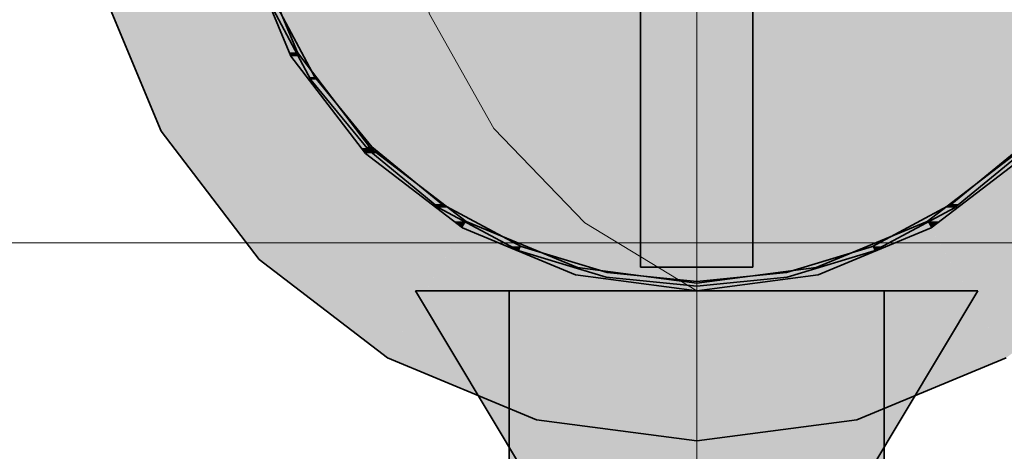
# Model space of a CAD drawing. Extents: x -350 to 540, y -53 to 541.
# Tile 11 of 256: x -195.203 to -193.102, y 61.31 to 62.229. Entities that reach past the tile are written whole.
import ezdxf
from ezdxf.lldxf.tags import DXFTag

# ---------------------------------------------------------------- set-up
doc = ezdxf.new("R2010")
doc.units = 0
doc.linetypes.add('_Hiddenline_', pattern=[3, 2, -1])
doc.layers.get('0').update_dxf_attribs({"lineweight": 35})
doc.layers.add('5_OG-SCHRAFF-FILL', color=7, linetype='Continuous', lineweight=25)
for name, color, linetype, lineweight, true_color in [('L_Abluft', 7, 'Continuous', 35, 0xf7d209), ('L_Abluft-Shading', 7, 'Continuous', 35, 0xf7d209), ('L_Abluft_Beschriftung', 7, 'Continuous', 18, 0xf7d209), ('L_Auslass', 7, 'Continuous', 35, 0xababab), ('L_Auslass-Shading', 7, 'Continuous', 35, 0xababab), ('L_Bauteil', 7, 'Continuous', 35, 0xababab), ('L_Bauteil-Shading', 7, 'Continuous', 35, 0xababab)]:
    doc.layers.add(name, color=color, linetype=linetype, lineweight=lineweight, true_color=true_color)
tags = doc.linetypes.add('STRICHPUNKT2', pattern=[12.7, 6.35, -3.175, 0, -3.175]).pattern_tags.tags
tags[10:11] = [DXFTag(74, 4), DXFTag(75, 0), DXFTag(340, '0'), DXFTag(46, 0.0), DXFTag(50, 0.0), DXFTag(44, 0.0), DXFTag(45, 0.0)]
tags[8:9] = [DXFTag(74, 4), DXFTag(75, 0), DXFTag(340, '0'), DXFTag(46, 0.0), DXFTag(50, 0.0), DXFTag(44, 0.0), DXFTag(45, 0.0)]
tags[6:7] = [DXFTag(74, 4), DXFTag(75, 0), DXFTag(340, '0'), DXFTag(46, 0.0), DXFTag(50, 0.0), DXFTag(44, 0.0), DXFTag(45, 0.0)]
tags[4:5] = [DXFTag(74, 4), DXFTag(75, 0), DXFTag(340, '0'), DXFTag(46, 0.0), DXFTag(50, 0.0), DXFTag(44, 0.0), DXFTag(45, 0.0)]

# ---------------------------------------------------------------- blocks, each defined once
blk = doc.blocks.new('Shading-A06HSWCSNL', base_point=(-193.7579, 62.6518))
at = {"layer": 'L_Auslass-Shading', "color": 254, "true_color": 0xefebdc}
for points in [[(-194.4179, 61.9918), (-194.901, 61.9918), (-193.7579, 62.6518)], [(-194.2968, 61.7184), (-194.6913, 61.7184), (-193.7579, 62.6518)], [(-194.0642, 61.5086), (-194.4179, 61.5086), (-193.7579, 62.6518)], [(-193.7579, 61.3767), (-194.0995, 61.3767), (-193.7579, 62.6518)], [(-192.6147, 61.9918), (-193.0979, 61.9918), (-193.7579, 62.6518)], [(-192.8245, 61.7184), (-193.219, 61.7184), (-193.7579, 62.6518)], [(-193.0979, 61.5086), (-193.4516, 61.5086), (-193.7579, 62.6518)], [(-193.4162, 61.3767), (-193.7579, 61.3767), (-193.7579, 62.6518)], [(-194.6101, 62.1598), (-194.6267, 62.1598), (-194.7084, 62.3971)], [(-194.6239, 62.1518), (-194.7069, 62.3929), (-194.7238, 62.3929)], [(-194.901, 61.9918), (-194.3496, 62.3101), (-195.0329, 62.3101)], [(-192.6147, 61.9918), (-192.4829, 62.3101), (-193.1661, 62.3101)], [(-194.6239, 62.1518), (-194.6101, 62.1598), (-194.6267, 62.1598)], [(-194.6047, 62.1518), (-194.6239, 62.1518), (-194.6101, 62.1598)], [(-194.465, 61.9446), (-194.6047, 62.1518), (-194.6239, 62.1518)], [(-194.4537, 61.956), (-194.4726, 61.956), (-194.6101, 62.1598)], [(-194.6913, 61.7184), (-194.4179, 61.9918), (-194.901, 61.9918)], [(-194.465, 61.9446), (-194.4537, 61.956), (-194.4726, 61.956)], [(-194.4407, 61.9446), (-194.465, 61.9446), (-194.4537, 61.956)], [(-194.2499, 61.7996), (-194.2738, 61.7996), (-194.4537, 61.956)], [(-193.2419, 61.7996), (-193.2659, 61.7996), (-193.0621, 61.956)], [(-194.2579, 61.7857), (-194.4407, 61.9446), (-194.465, 61.9446)], [(-193.2579, 61.7857), (-193.0508, 61.9446), (-193.0751, 61.9446)], [(-194.2579, 61.7857), (-194.2499, 61.7996), (-194.2738, 61.7996)], [(-194.2215, 61.7857), (-194.2579, 61.7857), (-194.2499, 61.7996)], [(-194.0126, 61.7013), (-194.0484, 61.7013), (-194.2499, 61.7996)], [(-193.4674, 61.7013), (-193.5032, 61.7013), (-193.2659, 61.7996)], [(-193.2579, 61.7857), (-193.2943, 61.7857), (-193.2659, 61.7996)], [(-193.2579, 61.7857), (-193.2419, 61.7996), (-193.2659, 61.7996)], [(-194.0167, 61.6858), (-194.2215, 61.7857), (-194.2579, 61.7857)], [(-193.4991, 61.6858), (-193.2579, 61.7857), (-193.2943, 61.7857)], [(-194.4179, 61.5086), (-194.2968, 61.7184), (-194.6913, 61.7184)], [(-193.0979, 61.5086), (-192.8245, 61.7184), (-193.219, 61.7184)], [(-194.0167, 61.6858), (-194.0126, 61.7013), (-194.0484, 61.7013)], [(-193.8952, 61.6858), (-194.0167, 61.6858), (-194.0126, 61.7013)], [(-193.7579, 61.6678), (-193.8794, 61.6678), (-194.0167, 61.6858)], [(-193.7579, 61.6678), (-193.8952, 61.6858), (-194.0167, 61.6858)], [(-193.6756, 61.6678), (-193.7579, 61.6678), (-193.5032, 61.7013)], [(-193.7579, 61.6518), (-193.4991, 61.6858), (-193.5827, 61.6858)], [(-193.4991, 61.6858), (-193.5827, 61.6858), (-193.5032, 61.7013)], [(-193.4991, 61.6858), (-193.4674, 61.7013), (-193.5032, 61.7013)], [(-193.7579, 61.6518), (-193.7579, 61.6678), (-193.8794, 61.6678)], [(-193.7579, 61.6518), (-193.6756, 61.6678), (-193.7579, 61.6678)], [(-194.0995, 61.3767), (-194.0642, 61.5086), (-194.4179, 61.5086)], [(-193.4162, 61.3767), (-193.0979, 61.5086), (-193.4516, 61.5086)], [(-193.7579, 61.3318), (-193.7579, 61.3767), (-194.0995, 61.3767)], [(-193.7579, 61.3318), (-193.4162, 61.3767), (-193.7579, 61.3767)]]:
    blk.add_solid(points, dxfattribs=at)
blk = doc.blocks.new('Shading-A06HSWCWNL', base_point=(-193.6379, 62.7704))
at = {"layer": 'L_Bauteil-Shading', "color": 254, "true_color": 0xe5e2d3}
for points in [[(-193.8779, 62.2172), (-193.6379, 62.2172), (-193.8779, 62.4059)], [(-193.6379, 62.2172), (-193.8779, 62.4059), (-193.6379, 62.4059)], [(-193.8779, 62.1768), (-193.6379, 62.1768), (-193.8779, 62.2172)], [(-193.6379, 62.1768), (-193.8779, 62.2172), (-193.6379, 62.2172)]]:
    blk.add_solid(points, dxfattribs=at)
at = {"layer": 'L_Bauteil-Shading', "color": 9, "true_color": 0xbfc7d1}
for points in [[(-194.581, 62.1017), (-194.6615, 62.2729), (-194.6725, 62.2729)], [(-194.5727, 62.1073), (-194.5836, 62.1073), (-194.6633, 62.2767)], [(-194.581, 62.1017), (-194.5727, 62.1073), (-194.5836, 62.1073)], [(-194.5686, 62.1017), (-194.581, 62.1017), (-194.5727, 62.1073)], [(-194.4509, 61.9588), (-194.4631, 61.9588), (-194.5727, 62.1073)], [(-194.4579, 61.9517), (-194.5686, 62.1017), (-194.581, 62.1017)], [(-194.4579, 61.9517), (-194.4509, 61.9588), (-194.4631, 61.9588)], [(-194.4431, 61.9517), (-194.4579, 61.9517), (-194.4509, 61.9588)], [(-194.3024, 61.8369), (-194.317, 61.8369), (-194.4509, 61.9588)], [(-193.1987, 61.8369), (-193.2134, 61.8369), (-193.0649, 61.9588)], [(-194.3079, 61.8286), (-194.4431, 61.9517), (-194.4579, 61.9517)], [(-193.2079, 61.8286), (-193.0578, 61.9517), (-193.0727, 61.9517)], [(-194.3079, 61.8286), (-194.3024, 61.8369), (-194.317, 61.8369)], [(-194.2886, 61.8286), (-194.3079, 61.8286), (-194.3024, 61.8369)], [(-194.1329, 61.7463), (-194.1521, 61.7463), (-194.3024, 61.8369)], [(-193.3637, 61.7463), (-193.3829, 61.7463), (-193.2134, 61.8369)], [(-193.2079, 61.8286), (-193.2272, 61.8286), (-193.2134, 61.8369)], [(-193.2079, 61.8286), (-193.1987, 61.8369), (-193.2134, 61.8369)], [(-194.1367, 61.7371), (-194.2886, 61.8286), (-194.3079, 61.8286)], [(-193.379, 61.7371), (-193.2079, 61.8286), (-193.2272, 61.8286)], [(-194.1367, 61.7371), (-194.1329, 61.7463), (-194.1521, 61.7463)], [(-194.1073, 61.7371), (-194.1367, 61.7371), (-194.1329, 61.7463)], [(-193.9491, 61.6906), (-193.9782, 61.6906), (-194.1329, 61.7463)], [(-193.5375, 61.6906), (-193.5667, 61.6906), (-193.3829, 61.7463)], [(-193.379, 61.7371), (-193.4085, 61.7371), (-193.3829, 61.7463)], [(-193.379, 61.7371), (-193.3637, 61.7463), (-193.3829, 61.7463)], [(-193.951, 61.6808), (-194.1073, 61.7371), (-194.1367, 61.7371)], [(-193.5647, 61.6808), (-193.379, 61.7371), (-193.4085, 61.7371)], [(-193.951, 61.6808), (-193.9491, 61.6906), (-193.9782, 61.6906)], [(-193.8721, 61.6808), (-193.951, 61.6808), (-193.8721, 61.683)], [(-193.951, 61.6808), (-193.8721, 61.683), (-193.9506, 61.683)], [(-193.8721, 61.683), (-193.9506, 61.683), (-193.9491, 61.6906)], [(-193.812, 61.6771), (-193.8721, 61.6771), (-193.8721, 61.683)], [(-193.6916, 61.6718), (-193.7579, 61.6718), (-193.5667, 61.6906)], [(-193.5647, 61.6808), (-193.6317, 61.6808), (-193.5667, 61.6906)], [(-193.5647, 61.6808), (-193.5375, 61.6906), (-193.5667, 61.6906)], [(-193.8721, 61.6771), (-193.8721, 61.6808), (-193.951, 61.6808)], [(-193.8721, 61.6771), (-193.9136, 61.6771), (-193.951, 61.6808)], [(-193.8721, 61.673), (-193.8721, 61.6771), (-193.9136, 61.6771)], [(-193.7845, 61.673), (-193.8721, 61.673), (-193.8721, 61.6771)], [(-193.7579, 61.6718), (-193.812, 61.6771), (-193.8721, 61.6771)], [(-193.8594, 61.6718), (-193.7845, 61.673), (-193.8721, 61.673)], [(-193.7579, 61.6718), (-193.8594, 61.6718), (-193.7845, 61.673)], [(-193.7579, 61.6618), (-193.7579, 61.6718), (-193.8594, 61.6718)], [(-193.7579, 61.6618), (-193.5647, 61.6808), (-193.6317, 61.6808)], [(-193.7579, 61.6618), (-193.6916, 61.6718), (-193.7579, 61.6718)]]:
    blk.add_solid(points, dxfattribs=at)
at = {"layer": 'L_Bauteil-Shading', "color": 254, "true_color": 0xd6d2c5}
for points in [[(-193.8779, 62.0328), (-193.6379, 62.0328), (-193.8779, 62.1768)], [(-193.6379, 62.0328), (-193.8779, 62.1768), (-193.6379, 62.1768)], [(-193.8779, 61.98), (-193.6379, 61.98), (-193.8779, 62.0328)], [(-193.6379, 61.98), (-193.8779, 62.0328), (-193.6379, 62.0328)]]:
    blk.add_solid(points, dxfattribs=at)
at = {"layer": 'L_Bauteil-Shading', "color": 9, "true_color": 0xc0bdb0}
for points in [[(-193.8779, 61.829), (-193.6379, 61.829), (-193.8779, 61.98)], [(-193.6379, 61.829), (-193.8779, 61.98), (-193.6379, 61.98)]]:
    blk.add_solid(points, dxfattribs=at)
at = {"layer": 'L_Bauteil-Shading', "color": 253, "true_color": 0xa5a298}
for points in [[(-193.8779, 61.7341), (-193.6379, 61.7341), (-193.8779, 61.829)], [(-193.6379, 61.7341), (-193.8779, 61.829), (-193.6379, 61.829)]]:
    blk.add_solid(points, dxfattribs=at)
at = {"layer": 'L_Bauteil-Shading', "color": 252, "true_color": 0x87847c}
for points in [[(-193.8779, 61.7018), (-193.6379, 61.7018), (-193.8779, 61.7341)], [(-193.6379, 61.7018), (-193.8779, 61.7341), (-193.6379, 61.7341)]]:
    blk.add_solid(points, dxfattribs=at)
at = {"layer": 'L_Bauteil-Shading', "color": 26, "true_color": 0x681616}
for points in [[(-194.0579, 61.1518), (-194.0177, 61.1518), (-194.3579, 61.6518)], [(-194.0177, 61.1518), (-194.3579, 61.6518), (-194.2775, 61.6518)], [(-193.3179, 61.3851), (-193.3768, 61.3851), (-193.1579, 61.6518)], [(-193.3768, 61.3851), (-193.1579, 61.6518), (-193.2383, 61.6518)], [(-193.4789, 61.1886), (-193.4358, 61.1886), (-193.3179, 61.3851)], [(-193.4789, 61.1886), (-193.3179, 61.3851), (-193.3768, 61.3851)]]:
    blk.add_solid(points, dxfattribs=at)
at = {"layer": 'L_Bauteil-Shading', "color": 26, "true_color": 0x891d1d}
for points in [[(-194.0177, 61.1518), (-193.9828, 61.1518), (-194.2775, 61.6518)], [(-193.9828, 61.1518), (-194.2775, 61.6518), (-194.1877, 61.6518)], [(-193.9828, 61.1518), (-193.9079, 61.1518), (-194.1877, 61.6518)], [(-193.9079, 61.1518), (-194.1877, 61.6518), (-194.0579, 61.6518)], [(-193.4802, 61.5775), (-193.2383, 61.6518), (-193.4579, 61.6518)], [(-193.4802, 61.5775), (-193.2769, 61.5775), (-193.2383, 61.6518)], [(-193.6079, 61.1518), (-193.5325, 61.1518), (-193.4802, 61.5775)], [(-193.528, 61.1886), (-193.4965, 61.1886), (-193.4802, 61.5775)], [(-193.4965, 61.1886), (-193.4789, 61.1886), (-193.4802, 61.5775)], [(-193.4789, 61.1886), (-193.4802, 61.5775), (-193.2769, 61.5775)]]:
    blk.add_solid(points, dxfattribs=at)
at = {"layer": 'L_Bauteil-Shading', "color": 168, "true_color": 0x000a50}
for points in [[(-194.1579, 61.1518), (-194.1293, 61.1518), (-194.1579, 61.6518)], [(-194.1293, 61.1518), (-194.1579, 61.6518), (-194.1293, 61.6518)], [(-194.1293, 61.1518), (-194.0902, 61.1518), (-194.1293, 61.6518)], [(-194.0902, 61.1518), (-194.1293, 61.6518), (-194.0902, 61.6518)], [(-194.0902, 61.1518), (-194.0544, 61.1518), (-194.0902, 61.6518)], [(-194.0544, 61.1518), (-194.0902, 61.6518), (-194.0544, 61.6518)], [(-194.0544, 61.1518), (-194.0407, 61.1518), (-194.0544, 61.6518)], [(-194.0407, 61.1518), (-194.0544, 61.6518), (-194.0407, 61.6518)], [(-193.4751, 61.1518), (-193.362, 61.1518), (-193.4751, 61.6518)], [(-193.362, 61.1518), (-193.4751, 61.6518), (-193.362, 61.6518)], [(-193.362, 61.1518), (-193.3579, 61.1518), (-193.362, 61.6518)], [(-193.3579, 61.1518), (-193.362, 61.6518), (-193.3579, 61.6518)]]:
    blk.add_solid(points, dxfattribs=at)
at = {"layer": 'L_Bauteil-Shading', "color": 24, "true_color": 0x9c2121}
for points in [[(-193.9079, 61.1518), (-193.804, 61.1518), (-194.0579, 61.6518)], [(-193.804, 61.1518), (-194.0579, 61.6518), (-194.0173, 61.6518)], [(-193.804, 61.1518), (-193.7579, 61.1518), (-194.0173, 61.6518)], [(-193.7579, 61.1518), (-194.0173, 61.6518), (-193.7579, 61.6518)], [(-193.7356, 61.5775), (-193.4727, 61.6518), (-193.7579, 61.6518)], [(-193.7579, 61.1518), (-193.6079, 61.1518), (-193.7579, 61.6518)], [(-193.4802, 61.5775), (-193.7356, 61.5775), (-193.4727, 61.6518)], [(-193.4802, 61.5775), (-193.4579, 61.6518), (-193.4727, 61.6518)], [(-193.6079, 61.1518), (-193.4802, 61.5775), (-193.7356, 61.5775)]]:
    blk.add_solid(points, dxfattribs=at)
at = {"layer": 'L_Bauteil-Shading', "color": 176, "true_color": 0x000e70}
for points in [[(-194.0407, 61.1518), (-193.9689, 61.1518), (-194.0407, 61.6518)], [(-193.9689, 61.1518), (-194.0407, 61.6518), (-193.9689, 61.6518)], [(-193.9689, 61.1518), (-193.7579, 61.1518), (-193.9689, 61.6518)], [(-193.7579, 61.1518), (-193.9689, 61.6518), (-193.7579, 61.6518)], [(-193.7579, 61.1518), (-193.6767, 61.1518), (-193.7579, 61.6518)], [(-193.6767, 61.1518), (-193.7579, 61.6518), (-193.6767, 61.6518)], [(-193.6767, 61.1518), (-193.5498, 61.1518), (-193.6767, 61.6518)], [(-193.5498, 61.1518), (-193.6767, 61.6518), (-193.5498, 61.6518)], [(-193.5498, 61.1518), (-193.4751, 61.1518), (-193.5498, 61.6518)], [(-193.4751, 61.1518), (-193.5498, 61.6518), (-193.4751, 61.6518)]]:
    blk.add_solid(points, dxfattribs=at)
blk = doc.blocks.new('Shading-A06HSWHKNL', base_point=(-192.7579, 63.2375))
at = {"layer": 'L_Abluft-Shading', "color": 42, "true_color": 0xc1a407}
for points in [[(-194.0167, 62.1697), (-194.2579, 62.1697), (-194.0167, 62.5545)], [(-194.2579, 62.1697), (-194.0167, 62.5545), (-194.2579, 62.5545)], [(-193.2579, 62.1697), (-193.4991, 62.1697), (-193.2579, 62.5545)], [(-193.4991, 62.1697), (-193.2579, 62.5545), (-193.4991, 62.5545)], [(-194.0167, 62.0832), (-194.0167, 62.1697), (-194.2579, 62.1697)], [(-193.4991, 62.0832), (-193.2579, 62.1697), (-193.4991, 62.1697)]]:
    blk.add_solid(points, dxfattribs=at)
at = {"layer": 'L_Abluft-Shading', "color": 42, "true_color": 0xc6a807}
for points in [[(-193.7579, 62.0832), (-194.0167, 62.0832), (-193.7579, 62.5304)], [(-194.0167, 62.0832), (-193.7579, 62.5304), (-194.0167, 62.5304)], [(-193.4991, 62.0832), (-193.7579, 62.0832), (-193.4991, 62.5304)], [(-193.7579, 62.0832), (-193.4991, 62.5304), (-193.7579, 62.5304)], [(-193.7579, 62.0537), (-193.7579, 62.0832), (-194.0167, 62.0832)], [(-193.7579, 62.0537), (-193.4991, 62.0832), (-193.7579, 62.0832)]]:
    blk.add_solid(points, dxfattribs=at)
at = {"layer": 'L_Abluft-Shading', "color": 54, "true_color": 0xa18805}
for points in [[(-194.2579, 62.1697), (-194.465, 62.1697), (-194.465, 62.3073)], [(-193.0508, 62.1697), (-193.2579, 62.1697), (-193.0508, 62.3073)], [(-194.2579, 62.0369), (-194.465, 62.0369), (-194.2579, 62.1697)], [(-194.465, 62.0369), (-194.2579, 62.1697), (-194.465, 62.1697)], [(-193.0508, 62.0369), (-193.2579, 62.0369), (-193.0508, 62.1697)], [(-193.2579, 62.0369), (-193.0508, 62.1697), (-193.2579, 62.1697)], [(-194.2579, 61.8834), (-194.2579, 62.0369), (-194.465, 62.0369)], [(-193.2579, 61.8834), (-193.0508, 62.0369), (-193.2579, 62.0369)]]:
    blk.add_solid(points, dxfattribs=at)
at = {"layer": 'L_Abluft-Shading', "color": 42, "true_color": 0xb79b06}
for points in [[(-194.2579, 62.1697), (-194.2579, 62.3073), (-194.465, 62.3073)], [(-193.2579, 62.1697), (-193.0508, 62.3073), (-193.2579, 62.3073)]]:
    blk.add_solid(points, dxfattribs=at)
at = {"layer": 'L_Abluft-Shading', "color": 46, "true_color": 0x816e04}
blk.add_solid([(-194.6239, 62.1518), (-194.6239, 62.2369), (-194.6592, 62.2369)], dxfattribs=at)
at = {"layer": 'L_Abluft-Shading', "color": 56, "true_color": 0x857104}
for points in [[(-194.5562, 62.1518), (-194.6239, 62.1518), (-194.6239, 62.2369)], [(-194.5358, 62.0369), (-194.5562, 62.1518), (-194.6239, 62.1518)], [(-194.465, 62.0369), (-194.5358, 62.0369), (-194.5562, 62.1518)], [(-194.465, 61.9446), (-194.465, 62.0369), (-194.5358, 62.0369)]]:
    blk.add_solid(points, dxfattribs=at)
at = {"layer": 'L_Abluft-Shading', "color": 44, "true_color": 0x988105}
blk.add_solid([(-194.465, 62.0369), (-194.465, 62.2369), (-194.6239, 62.2369)], dxfattribs=at)
at = {"layer": 'L_Abluft-Shading', "color": 54, "true_color": 0xa78e06}
for points in [[(-194.0167, 62.0832), (-194.2579, 62.0832), (-194.2579, 62.1697)], [(-193.2579, 62.0832), (-193.4991, 62.0832), (-193.2579, 62.1697)], [(-194.0167, 61.8834), (-194.2579, 61.8834), (-194.0167, 62.0832)], [(-194.2579, 61.8834), (-194.0167, 62.0832), (-194.2579, 62.0832)], [(-193.2579, 61.8834), (-193.4991, 61.8834), (-193.2579, 62.0832)], [(-193.4991, 61.8834), (-193.2579, 62.0832), (-193.4991, 62.0832)], [(-194.0167, 61.7869), (-194.0167, 61.8834), (-194.2579, 61.8834)], [(-193.4991, 61.7869), (-193.2579, 61.8834), (-193.4991, 61.8834)]]:
    blk.add_solid(points, dxfattribs=at)
at = {"layer": 'L_Abluft-Shading', "color": 54, "true_color": 0xaa9006}
for points in [[(-193.7579, 62.0537), (-194.0167, 62.0537), (-194.0167, 62.0832)], [(-193.4991, 62.0537), (-193.7579, 62.0537), (-193.4991, 62.0832)], [(-193.7579, 61.7869), (-194.0167, 61.7869), (-193.7579, 62.0537)], [(-194.0167, 61.7869), (-193.7579, 62.0537), (-194.0167, 62.0537)], [(-193.4991, 61.7869), (-193.7579, 61.7869), (-193.4991, 62.0537)], [(-193.7579, 61.7869), (-193.4991, 62.0537), (-193.7579, 62.0537)], [(-193.7579, 61.754), (-193.7579, 61.7869), (-194.0167, 61.7869)], [(-193.7579, 61.754), (-193.4991, 61.7869), (-193.7579, 61.7869)]]:
    blk.add_solid(points, dxfattribs=at)
at = {"layer": 'L_Abluft-Shading', "color": 56, "true_color": 0x887304}
for points in [[(-194.3405, 61.9446), (-194.465, 61.9446), (-194.465, 62.0369)], [(-193.0508, 61.9446), (-193.1752, 61.9446), (-193.0508, 62.0369)], [(-194.3852, 61.8834), (-194.3405, 61.9446), (-194.465, 61.9446)], [(-194.2579, 61.8834), (-194.3852, 61.8834), (-194.3405, 61.9446)], [(-193.1306, 61.8834), (-193.2579, 61.8834), (-193.0508, 61.9446)], [(-193.2579, 61.8834), (-193.0508, 61.9446), (-193.1752, 61.9446)], [(-194.2579, 61.7857), (-194.2579, 61.8834), (-194.3852, 61.8834)], [(-193.2579, 61.7857), (-193.1306, 61.8834), (-193.2579, 61.8834)]]:
    blk.add_solid(points, dxfattribs=at)
at = {"layer": 'L_Abluft-Shading', "color": 56, "true_color": 0x8a7505}
for points in [[(-194.0167, 61.7869), (-194.2579, 61.7869), (-194.2579, 61.8834)], [(-193.2579, 61.7869), (-193.4991, 61.7869), (-193.2579, 61.8834)], [(-194.0167, 61.7857), (-194.2579, 61.7857), (-194.0167, 61.7869)], [(-194.2579, 61.7857), (-194.0167, 61.7869), (-194.2579, 61.7869)], [(-194.0167, 61.6858), (-194.0167, 61.7857), (-194.2579, 61.7857)], [(-193.2579, 61.7857), (-193.4991, 61.7857), (-193.2579, 61.7869)], [(-193.4991, 61.7857), (-193.2579, 61.7869), (-193.4991, 61.7869)], [(-193.4991, 61.6858), (-193.2579, 61.7857), (-193.4991, 61.7857)]]:
    blk.add_solid(points, dxfattribs=at)
at = {"layer": 'L_Abluft-Shading', "color": 44, "true_color": 0x8b7605}
for points in [[(-193.7579, 61.754), (-194.0167, 61.754), (-194.0167, 61.7869)], [(-193.4991, 61.754), (-193.7579, 61.754), (-193.4991, 61.7869)], [(-193.7579, 61.6858), (-194.0167, 61.6858), (-193.7579, 61.754)], [(-194.0167, 61.6858), (-193.7579, 61.754), (-194.0167, 61.754)], [(-193.4991, 61.6858), (-193.7579, 61.6858), (-193.4991, 61.754)], [(-193.7579, 61.6858), (-193.4991, 61.754), (-193.7579, 61.754)], [(-193.7579, 61.6518), (-193.7579, 61.6858), (-194.0167, 61.6858)], [(-193.7579, 61.6518), (-193.4991, 61.6858), (-193.7579, 61.6858)]]:
    blk.add_solid(points, dxfattribs=at)
blk = doc.blocks.new('Referenz-A06HSWJKNL', base_point=(-324.9507, -4.1032))
at = {"layer": '5_OG-SCHRAFF-FILL', "color": 0, "lineweight": 13}
blk.add_line((-230.8436, 61.7542), (-163.9249, 61.7542), dxfattribs=at)
blk = doc.blocks.new('Bogen-A06HSWLSNL', base_point=(-194.7579, 61.6518))
at = {"color": 0, "linetype": 'ByBlock', "lineweight": -2, "ltscale": 0.35}
for p, q in [((-194.7238, 62.3929), (-194.6239, 62.1518)), ((-194.6239, 62.1518), (-194.465, 61.9446)), ((-194.465, 61.9446), (-194.2579, 61.7857)), ((-193.2579, 61.7857), (-193.0508, 61.9446)), ((-194.2579, 61.7857), (-194.0167, 61.6858)), ((-193.4991, 61.6858), (-193.2579, 61.7857)), ((-194.0167, 61.6858), (-193.7579, 61.6518)), ((-193.7579, 61.6518), (-193.4991, 61.6858))]:
    blk.add_line(p, q, dxfattribs=at)
at = {"color": 0, "linetype": '_Hiddenline_', "lineweight": 18}
for p, q in [((-194.1911, 61.9979), (-194.3281, 62.2416)), ((-193.9968, 61.7969), (-194.1911, 61.9979)), ((-193.7579, 61.6518), (-193.9968, 61.7969))]:
    blk.add_line(p, q, dxfattribs=at)
blk = doc.blocks.new('Bauteilbeschriftung-A06HSWM0NL', base_point=(-237.5299, 30.8631))
at = {"color": 0, "linetype": 'ByBlock', "lineweight": -2, "ltscale": 0.18}
blk.add_line((-193.7579, 50.8631), (-193.7579, 64.6518), dxfattribs=at)
blk = doc.blocks.new('Z-LVS_100-A06HSWOSNL', base_point=(-195.0779, 61.3318))
at = {"color": 254, "linetype": 'ByBlock', "lineweight": -2, "ltscale": 0.35, "true_color": 0xefebdc}
for p, q in [((-194.6101, 62.1598), (-194.7084, 62.3971)), ((-194.6239, 62.1518), (-194.7238, 62.3929)), ((-194.901, 61.9918), (-195.0329, 62.3101)), ((-194.465, 61.9446), (-194.6239, 62.1518)), ((-194.4537, 61.956), (-194.6101, 62.1598)), ((-194.6913, 61.7184), (-194.901, 61.9918)), ((-194.2499, 61.7996), (-194.4537, 61.956)), ((-193.0621, 61.956), (-193.2659, 61.7996)), ((-194.2579, 61.7857), (-194.465, 61.9446)), ((-193.0508, 61.9446), (-193.2579, 61.7857)), ((-194.0126, 61.7013), (-194.2499, 61.7996)), ((-193.2659, 61.7996), (-193.5032, 61.7013)), ((-194.0167, 61.6858), (-194.2579, 61.7857)), ((-193.2579, 61.7857), (-193.4991, 61.6858)), ((-194.4179, 61.5086), (-194.6913, 61.7184)), ((-193.7579, 61.6518), (-194.0167, 61.6858)), ((-193.7579, 61.6678), (-194.0126, 61.7013)), ((-193.5032, 61.7013), (-193.7579, 61.6678)), ((-193.4991, 61.6858), (-193.7579, 61.6518)), ((-194.0995, 61.3767), (-194.4179, 61.5086)), ((-193.0979, 61.5086), (-193.4162, 61.3767)), ((-193.7579, 61.3318), (-194.0995, 61.3767)), ((-193.4162, 61.3767), (-193.7579, 61.3318))]:
    blk.add_line(p, q, dxfattribs=at)
blk = doc.blocks.new('FKRS-EU_DE_100_Z00-A06HSWQGNL', base_point=(-194.7479, 60.0518))
at = {"color": 9, "linetype": 'ByBlock', "lineweight": -2, "ltscale": 0.35, "true_color": 0xbfc7d1}
for p, q in [((-194.6725, 62.2729), (-194.581, 62.1017)), ((-194.5727, 62.1073), (-194.6633, 62.2767)), ((-194.4509, 61.9588), (-194.5727, 62.1073)), ((-194.581, 62.1017), (-194.4579, 61.9517)), ((-194.3023, 61.8369), (-194.4509, 61.9588)), ((-193.0649, 61.9588), (-193.2134, 61.8369)), ((-194.4579, 61.9517), (-194.3079, 61.8286)), ((-193.2079, 61.8286), (-193.0579, 61.9517)), ((-194.1329, 61.7463), (-194.3023, 61.8369)), ((-193.2134, 61.8369), (-193.3829, 61.7463)), ((-194.3079, 61.8286), (-194.1367, 61.7371)), ((-193.379, 61.7371), (-193.2079, 61.8286)), ((-193.9491, 61.6906), (-194.1329, 61.7463)), ((-193.3829, 61.7463), (-193.5667, 61.6906)), ((-194.1367, 61.7371), (-193.951, 61.6808)), ((-193.5647, 61.6808), (-193.379, 61.7371)), ((-193.7579, 61.6718), (-193.9491, 61.6906)), ((-193.5667, 61.6906), (-193.7579, 61.6718)), ((-193.951, 61.6808), (-193.7579, 61.6618)), ((-193.7579, 61.6618), (-193.5647, 61.6808))]:
    blk.add_line(p, q, dxfattribs=at)
at = {"color": 254, "linetype": 'ByBlock', "lineweight": -2, "ltscale": 0.35, "true_color": 0xefebdc}
for p, q in [((-193.8779, 61.7018), (-193.8779, 62.2582)), ((-193.6379, 61.7018), (-193.6379, 62.2582)), ((-193.8779, 61.7018), (-193.6379, 61.7018))]:
    blk.add_line(p, q, dxfattribs=at)
at = {"color": 0, "linetype": '_Hiddenline_', "lineweight": 18}
for p, q in [((-194.1911, 61.9979), (-194.3281, 62.2416)), ((-193.9968, 61.7969), (-194.1911, 61.9979)), ((-193.7579, 61.6518), (-193.9968, 61.7969))]:
    blk.add_line(p, q, dxfattribs=at)
at = {"color": 24, "linetype": 'ByBlock', "lineweight": -2, "ltscale": 0.35, "true_color": 0xab2524}
for p, q in [((-194.3374, 61.6518), (-194.3579, 61.6518)), ((-194.3579, 61.6518), (-194.0579, 61.1518)), ((-194.2775, 61.6518), (-194.3374, 61.6518)), ((-194.1822, 61.6518), (-194.2775, 61.6518)), ((-194.0579, 61.6518), (-194.1822, 61.6518)), ((-193.9132, 61.6518), (-194.0579, 61.6518)), ((-193.7579, 61.6518), (-193.9132, 61.6518)), ((-193.7579, 61.6518), (-193.6026, 61.6518)), ((-193.6026, 61.6518), (-193.4579, 61.6518)), ((-193.4579, 61.6518), (-193.3336, 61.6518)), ((-193.1579, 61.6518), (-193.4579, 61.1518)), ((-193.3336, 61.6518), (-193.2383, 61.6518)), ((-193.2383, 61.6518), (-193.1783, 61.6518)), ((-193.1783, 61.6518), (-193.1579, 61.6518))]:
    blk.add_line(p, q, dxfattribs=at)
at = {"color": 176, "linetype": 'ByBlock', "lineweight": -2, "ltscale": 0.35, "true_color": 0x000f75}
for p, q in [((-194.1579, 61.6518), (-194.1579, 61.1518)), ((-193.9236, 61.6518), (-194.1579, 61.6518)), ((-193.5922, 61.6518), (-193.9236, 61.6518)), ((-193.3579, 61.6518), (-193.5922, 61.6518)), ((-193.3579, 61.1518), (-193.3579, 61.6518))]:
    blk.add_line(p, q, dxfattribs=at)
blk = doc.blocks.new('Wickelfalzrohr-A06HSWQINL', base_point=(-194.7579, 61.6518))
at = {"color": 0, "linetype": 'ByBlock', "lineweight": -2, "ltscale": 0.35}
for p, q in [((-193.7579, 63.6518), (-194.0167, 63.6177)), ((-193.4991, 63.6177), (-193.7579, 63.6518)), ((-194.0167, 63.6177), (-194.2579, 63.5178)), ((-193.2579, 63.5178), (-193.4991, 63.6177)), ((-194.2579, 63.5178), (-194.465, 63.3589)), ((-193.0508, 63.3589), (-193.2579, 63.5178)), ((-194.465, 63.3589), (-194.6239, 63.1518)), ((-192.8919, 63.1518), (-193.0508, 63.3589)), ((-194.6239, 63.1518), (-194.7238, 62.9106)), ((-192.792, 62.9106), (-192.8919, 63.1518)), ((-194.7238, 62.9106), (-194.7579, 62.6518)), ((-192.7579, 62.6518), (-192.792, 62.9106)), ((-194.7579, 62.6518), (-194.7238, 62.3929)), ((-192.792, 62.3929), (-192.7579, 62.6518)), ((-194.7238, 62.3929), (-194.6239, 62.1518)), ((-192.8919, 62.1518), (-192.792, 62.3929)), ((-194.6239, 62.1518), (-194.465, 61.9446)), ((-193.0508, 61.9446), (-192.8919, 62.1518)), ((-194.465, 61.9446), (-194.2579, 61.7857)), ((-193.2579, 61.7857), (-193.0508, 61.9446)), ((-194.2579, 61.7857), (-194.0167, 61.6858)), ((-193.4991, 61.6858), (-193.2579, 61.7857)), ((-194.0167, 61.6858), (-193.7579, 61.6518)), ((-193.7579, 61.6518), (-193.4991, 61.6858))]:
    blk.add_line(p, q, dxfattribs=at)
at = {"color": 0, "linetype": '_Hiddenline_', "lineweight": 18}
for p, q in [((-193.9968, 63.5066), (-193.7579, 63.6518)), ((-194.1911, 63.3056), (-193.9968, 63.5066)), ((-194.3281, 63.0619), (-194.1911, 63.3056)), ((-194.3989, 62.7915), (-194.3281, 63.0619)), ((-194.3989, 62.512), (-194.3989, 62.7915)), ((-194.3281, 62.2416), (-194.3989, 62.512)), ((-194.1911, 61.9979), (-194.3281, 62.2416)), ((-193.9968, 61.7969), (-194.1911, 61.9979)), ((-193.7579, 61.6518), (-193.9968, 61.7969))]:
    blk.add_line(p, q, dxfattribs=at)
at = {"color": 0, "linetype": 'STRICHPUNKT2', "lineweight": 5, "ltscale": 0.13}
blk.add_line((-193.7579, 62.6518), (-193.7579, 62.6518), dxfattribs=at)
blk = doc.blocks.new('Wickelfalzrohr-A06HSWQKNL', base_point=(-194.7579, 61.6518))
at = {"color": 0, "linetype": 'ByBlock', "lineweight": -2, "ltscale": 0.35}
for p, q in [((-194.0167, 63.6177), (-193.7579, 63.6518)), ((-193.7579, 63.6518), (-193.4991, 63.6177)), ((-194.2579, 63.5178), (-194.0167, 63.6177)), ((-193.4991, 63.6177), (-193.2579, 63.5178)), ((-194.465, 63.3589), (-194.2579, 63.5178)), ((-193.2579, 63.5178), (-193.0508, 63.3589)), ((-194.6239, 63.1518), (-194.465, 63.3589)), ((-193.0508, 63.3589), (-192.8919, 63.1518)), ((-194.7238, 62.9106), (-194.6239, 63.1518)), ((-192.8919, 63.1518), (-192.792, 62.9106)), ((-194.7579, 62.6518), (-194.7238, 62.9106)), ((-192.792, 62.9106), (-192.7579, 62.6518)), ((-194.7238, 62.3929), (-194.7579, 62.6518)), ((-192.7579, 62.6518), (-192.792, 62.3929)), ((-194.6239, 62.1518), (-194.7238, 62.3929)), ((-192.792, 62.3929), (-192.8919, 62.1518)), ((-194.465, 61.9446), (-194.6239, 62.1518)), ((-192.8919, 62.1518), (-193.0508, 61.9446)), ((-194.2579, 61.7857), (-194.465, 61.9446)), ((-193.0508, 61.9446), (-193.2579, 61.7857)), ((-194.0167, 61.6858), (-194.2579, 61.7857)), ((-193.2579, 61.7857), (-193.4991, 61.6858)), ((-193.7579, 61.6518), (-194.0167, 61.6858)), ((-193.4991, 61.6858), (-193.7579, 61.6518))]:
    blk.add_line(p, q, dxfattribs=at)
at = {"color": 0, "linetype": '_Hiddenline_', "lineweight": 18}
for p, q in [((-193.9968, 63.5066), (-193.7579, 63.6518)), ((-194.1911, 63.3056), (-193.9968, 63.5066)), ((-194.3281, 63.0619), (-194.1911, 63.3056)), ((-194.3989, 62.7915), (-194.3281, 63.0619)), ((-194.3989, 62.512), (-194.3989, 62.7915)), ((-194.3281, 62.2416), (-194.3989, 62.512)), ((-194.1911, 61.9979), (-194.3281, 62.2416)), ((-193.9968, 61.7969), (-194.1911, 61.9979)), ((-193.7579, 61.6518), (-193.9968, 61.7969))]:
    blk.add_line(p, q, dxfattribs=at)
at = {"color": 0, "linetype": 'STRICHPUNKT2', "lineweight": 5, "ltscale": 0.13}
blk.add_line((-193.7579, 62.6518), (-193.7579, 62.6518), dxfattribs=at)

msp = doc.modelspace()

# ---------------------------------------------------------------- block references
at = {"color": 251, "lineweight": 25, "ltscale": 0.25, "true_color": 0x585858}
msp.add_blockref('Referenz-A06HSWJKNL', (-324.9507, -4.1032), dxfattribs=at)
at = {"layer": 'L_Abluft', "ltscale": 0.35}
for name in ['Bogen-A06HSWLSNL', 'Wickelfalzrohr-A06HSWQINL', 'Wickelfalzrohr-A06HSWQKNL']:
    msp.add_blockref(name, (-194.7579, 61.6518), dxfattribs=at)
at = {"layer": 'L_Abluft'}
msp.add_blockref('Shading-A06HSWHKNL', (-192.7579, 63.2375), dxfattribs=at)
at = {"layer": 'L_Abluft_Beschriftung', "ltscale": 0.18}
msp.add_blockref('Bauteilbeschriftung-A06HSWM0NL', (-237.5299, 30.8631), dxfattribs=at)
at = {"layer": 'L_Auslass'}
msp.add_blockref('Shading-A06HSWCSNL', (-193.7579, 62.6518), dxfattribs=at)
at = {"layer": 'L_Auslass', "ltscale": 0.35}
msp.add_blockref('Z-LVS_100-A06HSWOSNL', (-195.0779, 61.3318), dxfattribs=at)
at = {"layer": 'L_Bauteil', "ltscale": 0.35}
msp.add_blockref('FKRS-EU_DE_100_Z00-A06HSWQGNL', (-194.7479, 60.0518), dxfattribs=at)
at = {"layer": 'L_Bauteil'}
msp.add_blockref('Shading-A06HSWCWNL', (-193.6379, 62.7704), dxfattribs=at)

doc.saveas('drawing.dxf')
